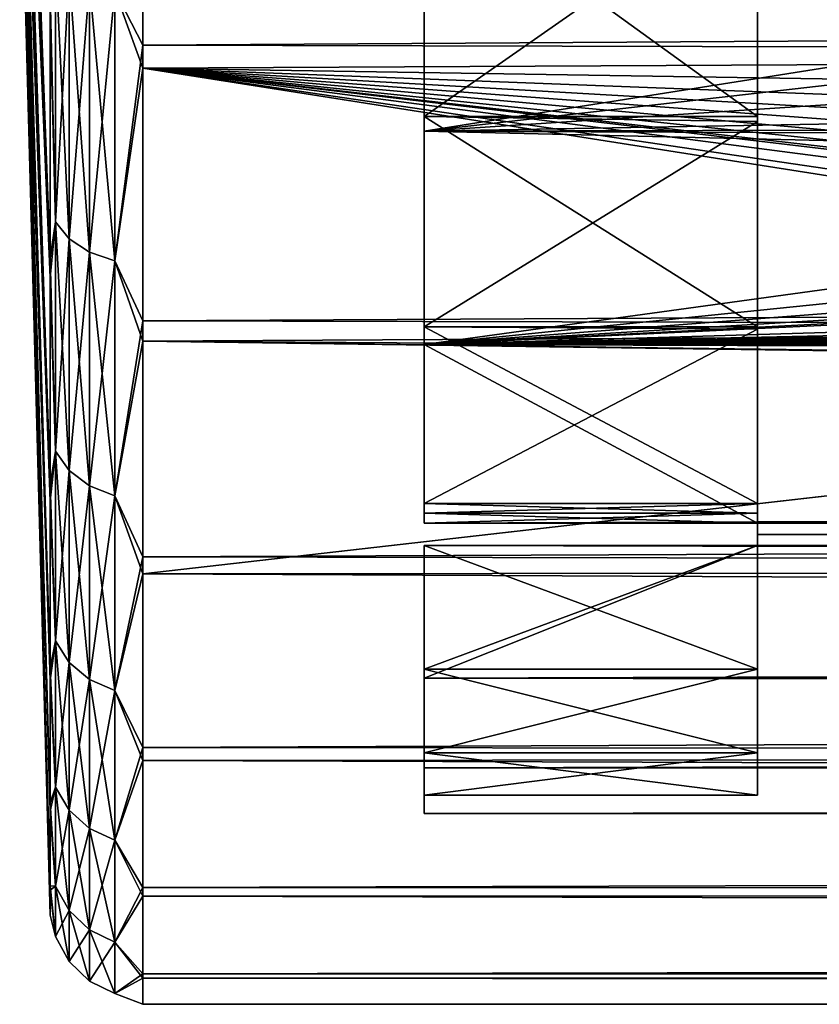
# Model space of a CAD drawing. Header units: metres. Extents: x -95 to 103, y -12 to 12.
# Tile 1 of 256: x -94.68 to -90.37, y -12.5 to -7.19. Entities that reach past the tile are written whole.
import ezdxf

# ---------------------------------------------------------------- set-up
doc = ezdxf.new("R2010")
doc.units = ezdxf.units.M
doc.layers.add('solid_P74500', color=7, linetype='CONTINUOUS')
doc.layers.add('solid_P74500_01', color=7, linetype='CONTINUOUS')

msp = doc.modelspace()

# ---------------------------------------------------------------- linework, layer by layer
at = {"layer": 'solid_P74500'}
for points in [[(-94.68325, -4.087955, -4.405768), (-94.518021, -7.160313, -9.652464), (-94.518021, -8.576917, -8.418827)], [(-94.68325, -4.698942, -3.747281), (-94.68325, -4.087955, -4.405768), (-94.518021, -8.576917, -8.418827)], [(-94.68325, -4.087955, 4.405768), (-94.518021, -8.47185, 8.524548), (-94.518021, -7.040056, 9.740521)], [(-94.68325, -4.087955, 4.405768), (-94.68325, -4.698942, 3.747281), (-94.518021, -8.47185, 8.524548)], [(-94.68325, -4.698942, -3.747281), (-94.518021, -8.576917, -8.418827), (-94.518021, -9.78399, -6.97952)], [(-94.68325, -5.204962, -3.005086), (-94.68325, -4.698942, -3.747281), (-94.518021, -9.78399, -6.97952)], [(-94.68325, -4.698942, 3.747281), (-94.518021, -9.696679, 7.100321), (-94.518021, -8.47185, 8.524548)], [(-94.68325, -4.698942, 3.747281), (-94.68325, -5.204962, 3.005086), (-94.518021, -9.696679, 7.100321)], [(-94.68325, -5.204962, -3.005086), (-94.518021, -9.78399, -6.97952), (-94.518021, -10.752042, -5.369706)], [(-94.68325, -5.594712, -2.195763), (-94.68325, -5.204962, -3.005086), (-94.518021, -10.752042, -5.369706)], [(-94.68325, -5.204962, 3.005086), (-94.518021, -10.684622, 5.502636), (-94.518021, -9.696679, 7.100321)], [(-94.68325, -5.204962, 3.005086), (-94.68325, -5.594712, 2.195763), (-94.518021, -10.684622, 5.502636)], [(-94.68325, -5.594712, -2.195763), (-94.518021, -10.752042, -5.369706), (-94.518021, -11.457426, -3.628711)], [(-94.68325, -5.859485, -1.337389), (-94.68325, -5.594712, -2.195763), (-94.518021, -11.457426, -3.628711)], [(-94.68325, -5.594712, 2.195763), (-94.518021, -11.411543, 3.770523), (-94.518021, -10.684622, 5.502636)], [(-94.68325, -5.594712, 2.195763), (-94.68325, -5.859485, 1.337389), (-94.518021, -11.411543, 3.770523)], [(-94.169373, -7.028346, 10.308691), (-94.018356, -7.322209, 10.130905), (-94.018356, -5.654152, 11.148119)], [(92.5, -6.166949, 10.871941), (-94.018356, -5.654152, 11.148119), (-94.018356, -7.322209, 10.130905)], [(-94.169373, -7.028346, -10.308691), (-94.018356, -5.791973, -11.077141), (-94.018356, -7.447287, -10.039319)], [(-85.89814, -7.404456, -10.07095), (-94.018356, -7.447287, -10.039319), (-94.018356, -5.791973, -11.077141)], [(-85.896179, -7.219656, -10.204243), (-85.89814, -7.404456, -10.07095), (-94.018356, -5.791973, -11.077141)], [(-85.873528, -7.026005, -10.338532), (-85.896179, -7.219656, -10.204243), (-94.018356, -5.791973, -11.077141)], [(-94.68325, -5.859485, -1.337389), (-94.518021, -11.457426, -3.628711), (-94.518021, -11.882908, -1.799068)], [(-94.68325, -5.993367, -0.449141), (-94.68325, -5.859485, -1.337389), (-94.518021, -11.882908, -1.799068)], [(-94.68325, -5.859485, 1.337389), (-94.518021, -11.859683, 1.946298), (-94.518021, -11.411543, 3.770523)], [(-94.68325, -5.859485, 1.337389), (-94.68325, -5.993367, 0.449141), (-94.518021, -11.859683, 1.946298)], [(-94.68325, -5.993367, -0.449141), (-94.518021, -11.882908, -1.799068), (-94.518021, -12.018094, 0.074525)], [(-94.68325, -5.993367, 0.449141), (-94.518021, -12.018094, 0.074525), (-94.518021, -11.859683, 1.946298)], [(-94.68325, -5.993367, 0.449141), (-94.68325, -5.993367, -0.449141), (-94.518021, -12.018094, 0.074525)], [(92.5, -7.774915, 9.787399), (92.5, -6.166949, 10.871941), (-94.018356, -7.322209, 10.130905)], [(-92.5, -6.405276, -9.430242), (-90.699997, -6.405276, -9.430242), (-90.699997, -7.706927, -8.39957)], [(-92.5, -6.405276, -9.430242), (-90.699997, -7.706927, -8.39957), (-92.5, -7.706927, -8.39957)], [(-92.5, -6.405276, 9.430242), (-92.5, -7.706927, 8.39957), (-90.699997, -6.450755, 9.399019)], [(-92.5, -6.405276, 9.430242), (-92.5, -6.466096, 9.50981), (-92.5, -7.706927, 8.39957)], [(-92.5, -6.405276, -9.430242), (-92.5, -7.706927, -8.39957), (-92.5, -6.466096, -9.50981)], [(-90.699997, -6.450755, 9.399019), (-90.699997, -7.706927, -8.39957), (-90.699997, -6.405276, -9.430242)], [(-92.5, -7.706927, 8.39957), (-90.699997, -7.733717, 8.375168), (-90.699997, -6.450755, 9.399019)], [(-92.5, -7.706927, 8.39957), (-92.5, -6.466096, 9.50981), (-92.5, -7.786848, 8.461917)], [(-85.522873, -6.682053, -9.359496), (-92.5, -6.466096, -9.50981), (-92.5, -7.786848, -8.461917)], [(-92.5, -7.706927, -8.39957), (-92.5, -7.786848, -8.461917), (-92.5, -6.466096, -9.50981)], [(-90.699997, -6.450755, 9.399019), (-90.699997, -7.733717, 8.375168), (-90.699997, -7.706927, -8.39957)], [(-85.592613, -6.99762, -9.125969), (-85.522873, -6.682053, -9.359496), (-92.5, -7.786848, -8.461917)], [(-94.518021, -7.160313, -9.652464), (-94.489304, -6.854452, -10.053635), (-94.489304, -8.27631, -8.919741)], [(-94.518021, -7.040056, 9.740521), (-94.489304, -8.27631, 8.919741), (-94.489304, -6.854452, 10.053635)], [(-94.489304, -6.854452, -10.053635), (-94.416489, -6.93023, -10.164781), (-94.416489, -8.367807, -9.018352)], [(-94.489304, -8.27631, -8.919741), (-94.489304, -6.854452, -10.053635), (-94.416489, -8.367807, -9.018352)], [(-94.489304, -6.854452, 10.053635), (-94.489304, -8.27631, 8.919741), (-94.416489, -6.93023, 10.164781)], [(-94.489304, -8.27631, 8.919741), (-94.416489, -8.367807, 9.018352), (-94.416489, -6.93023, 10.164781)], [(-94.416489, -6.93023, -10.164781), (-94.306412, -6.990062, -10.252538), (-94.306412, -8.44005, -9.09621)], [(-94.416489, -8.367807, -9.018352), (-94.416489, -6.93023, -10.164781), (-94.306412, -8.44005, -9.09621)], [(-94.416489, -6.93023, 10.164781), (-94.416489, -8.367807, 9.018352), (-94.306412, -6.990062, 10.252538)], [(-94.416489, -8.367807, 9.018352), (-94.306412, -8.44005, 9.09621), (-94.306412, -6.990062, 10.252538)], [(-94.306412, -6.990062, -10.252538), (-94.169373, -7.028346, -10.308691), (-94.169373, -8.486276, -9.14603)], [(-94.306412, -8.44005, -9.09621), (-94.306412, -6.990062, -10.252538), (-94.169373, -8.486276, -9.14603)], [(-94.306412, -6.990062, 10.252538), (-94.306412, -8.44005, 9.09621), (-94.169373, -7.028346, 10.308691)], [(-85.586449, -7.333337, -8.858452), (-85.592613, -6.99762, -9.125969), (-92.5, -7.786848, -8.461917)], [(-94.518021, -7.040056, 9.740521), (-94.518021, -8.47185, 8.524548), (-94.489304, -8.27631, 8.919741)], [(-94.306412, -8.44005, 9.09621), (-94.169373, -8.486276, 9.14603), (-94.169373, -7.028346, 10.308691)], [(-94.169373, -8.486276, -9.14603), (-94.169373, -7.028346, -10.308691), (-94.018356, -7.447287, -10.039319)], [(-94.169373, -7.028346, 10.308691), (-94.169373, -8.486276, 9.14603), (-94.018356, -7.322209, 10.130905)], [(-94.518021, -8.576917, -8.418827), (-94.518021, -7.160313, -9.652464), (-94.489304, -8.27631, -8.919741)], [(-94.169373, -8.486276, 9.14603), (-94.018356, -8.811388, 8.866197), (-94.018356, -7.322209, 10.130905)], [(92.5, -7.774915, 9.787399), (-94.018356, -7.322209, 10.130905), (-94.018356, -8.811388, 8.866197)], [(-85.498734, -7.66248, -8.575336), (-85.586449, -7.333337, -8.858452), (-92.5, -7.786848, -8.461917)], [(-85.89814, -7.404456, -10.07095), (-85.880524, -7.574166, -9.943943), (-94.018356, -7.447287, -10.039319)], [(-94.169373, -8.486276, -9.14603), (-94.018356, -7.447287, -10.039319), (-94.018356, -8.920666, -8.756239)], [(-84.960915, -8.870137, -8.807421), (-94.018356, -8.920666, -8.756239), (-94.018356, -7.447287, -10.039319)], [(-85.174393, -8.747142, -8.929586), (-84.960915, -8.870137, -8.807421), (-94.018356, -7.447287, -10.039319)], [(-85.37561, -8.57342, -9.096509), (-85.174393, -8.747142, -8.929586), (-94.018356, -7.447287, -10.039319)], [(-85.481392, -8.457617, -9.204277), (-85.37561, -8.57342, -9.096509), (-94.018356, -7.447287, -10.039319)], [(-85.505951, -8.428061, -9.231348), (-85.481392, -8.457617, -9.204277), (-94.018356, -7.447287, -10.039319)], [(-85.579597, -8.331425, -9.318657), (-85.505951, -8.428061, -9.231348), (-94.018356, -7.447287, -10.039319)], [(-85.663025, -8.201603, -9.433118), (-85.579597, -8.331425, -9.318657), (-94.018356, -7.447287, -10.039319)], [(-85.735603, -8.065351, -9.549876), (-85.663025, -8.201603, -9.433118), (-94.018356, -7.447287, -10.039319)], [(-85.795906, -7.919369, -9.671277), (-85.735603, -8.065351, -9.549876), (-94.018356, -7.447287, -10.039319)], [(-85.842903, -7.76013, -9.799509), (-85.795906, -7.919369, -9.671277), (-94.018356, -7.447287, -10.039319)], [(-85.880524, -7.574166, -9.943943), (-85.842903, -7.76013, -9.799509), (-94.018356, -7.447287, -10.039319)], [(-85.338631, -7.95457, -8.305107), (-85.498734, -7.66248, -8.575336), (-92.5, -7.786848, -8.461917)], [(-92.5, -7.706927, -8.39957), (-90.699997, -7.706927, -8.39957), (-90.699997, -8.842951, -7.194304)], [(-92.5, -7.706927, -8.39957), (-90.699997, -8.842951, -7.194304), (-92.5, -8.842951, -7.194304)], [(-92.5, -7.706927, 8.39957), (-92.5, -8.842951, 7.194304), (-90.699997, -7.733717, 8.375168)], [(-92.5, -7.706927, 8.39957), (-92.5, -7.786848, 8.461917), (-92.5, -8.842951, 7.194304)], [(-92.5, -7.706927, -8.39957), (-92.5, -8.842951, -7.194304), (-92.5, -7.786848, -8.461917)], [(-92.5, -8.842951, 7.194304), (-90.699997, -8.856144, 7.178256), (-90.699997, -7.733717, 8.375168)], [(-90.699997, -7.733717, 8.375168), (-90.699997, -8.842951, -7.194304), (-90.699997, -7.706927, -8.39957)], [(-90.699997, -7.733717, 8.375168), (-90.699997, -8.856144, 7.178256), (-90.699997, -8.842951, -7.194304)], [(92.5, -9.19602, 8.466393), (92.5, -7.774915, 9.787399), (-94.018356, -8.811388, 8.866197)], [(-92.5, -8.842951, 7.194304), (-92.5, -7.786848, 8.461917), (-92.5, -8.938029, 7.235831)], [(-85.338631, -7.95457, -8.305107), (-92.5, -7.786848, -8.461917), (-92.5, -8.938029, -7.235831)], [(-92.5, -8.842951, -7.194304), (-92.5, -8.938029, -7.235831), (-92.5, -7.786848, -8.461917)], [(-85.130775, -8.185938, -8.077154), (-85.338631, -7.95457, -8.305107), (-92.5, -8.938029, -7.235831)], [(-84.900124, -8.352461, -7.904833), (-85.130775, -8.185938, -8.077154), (-92.5, -8.938029, -7.235831)], [(-94.518021, -8.576917, -8.418827), (-94.489304, -8.27631, -8.919741), (-94.489304, -9.513288, -7.586595)], [(-94.518021, -8.47185, 8.524548), (-94.489304, -9.513288, 7.586595), (-94.489304, -8.27631, 8.919741)], [(-94.489304, -8.27631, -8.919741), (-94.416489, -8.367807, -9.018352), (-94.416489, -9.618462, -7.670467)], [(-94.489304, -9.513288, -7.586595), (-94.489304, -8.27631, -8.919741), (-94.416489, -9.618462, -7.670467)], [(-94.489304, -8.27631, 8.919741), (-94.489304, -9.513288, 7.586595), (-94.416489, -8.367807, 9.018352)], [(-94.489304, -9.513288, 7.586595), (-94.416489, -9.618462, 7.670467), (-94.416489, -8.367807, 9.018352)], [(-94.416489, -8.367807, -9.018352), (-94.306412, -8.44005, -9.09621), (-94.306412, -9.701502, -7.736689)], [(-94.416489, -9.618462, -7.670467), (-94.416489, -8.367807, -9.018352), (-94.306412, -9.701502, -7.736689)], [(-94.416489, -8.367807, 9.018352), (-94.416489, -9.618462, 7.670467), (-94.306412, -8.44005, 9.09621)], [(-84.664742, -8.460627, -7.788954), (-84.900124, -8.352461, -7.904833), (-92.5, -8.938029, -7.235831)], [(-94.416489, -9.618462, 7.670467), (-94.306412, -9.701502, 7.736689), (-94.306412, -8.44005, 9.09621)], [(-94.306412, -8.44005, -9.09621), (-94.169373, -8.486276, -9.14603), (-94.169373, -9.754637, -7.779063)], [(-94.306412, -9.701502, -7.736689), (-94.306412, -8.44005, -9.09621), (-94.169373, -9.754637, -7.779063)], [(-94.306412, -8.44005, 9.09621), (-94.306412, -9.701502, 7.736689), (-94.169373, -8.486276, 9.14603)], [(-94.518021, -8.47185, 8.524548), (-94.518021, -9.696679, 7.100321), (-94.489304, -9.513288, 7.586595)], [(-94.306412, -9.701502, 7.736689), (-94.169373, -9.754637, 7.779063), (-94.169373, -8.486276, 9.14603)], [(-94.169373, -9.754637, -7.779063), (-94.169373, -8.486276, -9.14603), (-94.018356, -8.920666, -8.756239)], [(-94.169373, -8.486276, 9.14603), (-94.169373, -9.754637, 7.779063), (-94.018356, -8.811388, 8.866197)], [(-84.430794, -8.520817, -7.723062), (-84.664742, -8.460627, -7.788954), (-92.5, -8.938029, -7.235831)], [(-84.199997, -8.54, -7.701844), (-84.430794, -8.520817, -7.723062), (-92.5, -8.938029, -7.235831)], [(-74.199997, -8.54, -7.701844), (-79.199997, -8.54, -7.701844), (-92.5, -8.938029, -7.235831)], [(-84.199997, -8.54, -7.701844), (-92.5, -8.938029, -7.235831), (-79.199997, -8.54, -7.701844)], [(-69.199997, -8.54, -7.701844), (-74.199997, -8.54, -7.701844), (-92.5, -8.938029, -7.235831)], [(-64.199997, -8.54, -7.701844), (-69.199997, -8.54, -7.701844), (-92.5, -8.938029, -7.235831)], [(-59.200001, -8.54, -7.701844), (-64.199997, -8.54, -7.701844), (-92.5, -8.938029, -7.235831)], [(-54.200001, -8.54, -7.701844), (-59.200001, -8.54, -7.701844), (-92.5, -8.938029, -7.235831)], [(-49.200001, -8.54, -7.701844), (-54.200001, -8.54, -7.701844), (-92.5, -8.938029, -7.235831)], [(-44.200001, -8.54, -7.701844), (-49.200001, -8.54, -7.701844), (-92.5, -8.938029, -7.235831)], [(-39.200001, -8.54, -7.701844), (-44.200001, -8.54, -7.701844), (-92.5, -8.938029, -7.235831)], [(-34.200001, -8.54, -7.701844), (-39.200001, -8.54, -7.701844), (-92.5, -8.938029, -7.235831)], [(-29.200001, -8.54, -7.701844), (-34.200001, -8.54, -7.701844), (-92.5, -8.938029, -7.235831)], [(-24.200001, -8.54, -7.701844), (-29.200001, -8.54, -7.701844), (-92.5, -8.938029, -7.235831)], [(-19.200001, -8.54, -7.701844), (-24.200001, -8.54, -7.701844), (-92.5, -8.938029, -7.235831)], [(-94.518021, -9.78399, -6.97952), (-94.518021, -8.576917, -8.418827), (-94.489304, -9.513288, -7.586595)], [(-94.169373, -9.754637, 7.779063), (-94.018356, -10.085306, 7.38489), (-94.018356, -8.811388, 8.866197)], [(92.5, -9.19602, 8.466393), (-94.018356, -8.811388, 8.866197), (-94.018356, -10.085306, 7.38489)], [(-84.960915, -8.870137, -8.807421), (-84.690506, -8.980884, -8.694466), (-94.018356, -8.920666, -8.756239)], [(-92.5, -8.842951, -7.194304), (-90.699997, -8.842951, -7.194304), (-90.699997, -9.796837, -5.829408)], [(-92.5, -8.842951, -7.194304), (-90.699997, -9.796837, -5.829408), (-92.5, -9.796837, -5.829408)], [(-92.5, -8.842951, 7.194304), (-92.5, -9.796837, 5.829408), (-90.699997, -8.856144, 7.178256)], [(-92.5, -8.842951, 7.194304), (-92.5, -8.938029, 7.235831), (-92.5, -9.796837, 5.829408)], [(-92.5, -8.842951, -7.194304), (-92.5, -9.796837, -5.829408), (-92.5, -8.938029, -7.235831)], [(-92.5, -9.796837, 5.829408), (-90.699997, -9.796837, 5.829408), (-90.699997, -8.856144, 7.178256)], [(-90.699997, -9.796837, 5.829408), (-90.699997, -9.796837, -5.829408), (-90.699997, -8.842951, -7.194304)], [(-90.699997, -8.856144, 7.178256), (-90.699997, -9.796837, 5.829408), (-90.699997, -8.842951, -7.194304)], [(-94.169373, -9.754637, -7.779063), (-94.018356, -8.920666, -8.756239), (-94.018356, -10.176115, -7.259248)], [(-84.199997, -9.057376, -8.614751), (-94.018356, -10.176115, -7.259248), (-94.018356, -8.920666, -8.756239)], [(-84.433777, -9.044366, -8.628409), (-84.199997, -9.057376, -8.614751), (-94.018356, -8.920666, -8.756239)], [(-84.690506, -8.980884, -8.694466), (-84.433777, -9.044366, -8.628409), (-94.018356, -8.920666, -8.756239)], [(-92.5, -8.938029, 7.235831), (92.5, -9.616708, 6.306391), (-90.699997, -9.902672, 5.846973)], [(-92.5, -9.902672, 5.846973), (-92.5, -8.938029, 7.235831), (-90.699997, -9.902672, 5.846973)], [(-92.5, -9.848132, 5.847964), (-92.5, -8.938029, 7.235831), (-92.5, -9.902672, 5.846973)], [(-92.5, -9.848132, 5.847964), (-92.5, -9.796837, 5.829408), (-92.5, -8.938029, 7.235831)], [(-92.5, -9.848132, -5.847964), (-92.5, -9.902672, -5.846973), (-92.5, -8.938029, -7.235831)], [(-92.5, -9.796837, -5.829408), (-92.5, -9.848132, -5.847964), (-92.5, -8.938029, -7.235831)], [(-84.199997, -9.057376, -8.614751), (92.5, -9.986317, -7.516822), (-94.018356, -10.176115, -7.259248)], [(92.5, -9.175047, -6.932167), (-90.699997, -9.902672, -5.846973), (-90.699997, -9.963224, -5.743184)], [(92.5, -9.175047, -6.932167), (-90.699997, -9.963224, -5.743184), (-90.699997, -10.02269, -5.638767)], [(92.5, -10.126506, -5.449756), (92.5, -9.175047, -6.932167), (-90.699997, -10.02269, -5.638767)], [(92.5, -10.38695, 6.954059), (92.5, -9.19602, 8.466393), (-94.018356, -10.085306, 7.38489)], [(-94.518021, -9.78399, -6.97952), (-94.489304, -9.513288, -7.586595), (-94.489304, -10.537756, -6.083976)], [(-94.518021, -9.696679, 7.100321), (-94.489304, -10.537756, 6.083976), (-94.489304, -9.513288, 7.586595)], [(-94.489304, -9.513288, -7.586595), (-94.416489, -9.618462, -7.670467), (-94.416489, -10.654255, -6.151237)], [(-94.489304, -10.537756, -6.083976), (-94.489304, -9.513288, -7.586595), (-94.416489, -10.654255, -6.151237)], [(-94.489304, -9.513288, 7.586595), (-94.489304, -10.537756, 6.083976), (-94.416489, -9.618462, 7.670467)], [(-94.489304, -10.537756, 6.083976), (-94.416489, -10.654255, 6.151237), (-94.416489, -9.618462, 7.670467)], [(-94.416489, -9.618462, -7.670467), (-94.306412, -9.701502, -7.736689), (-94.306412, -10.746238, -6.204343)], [(-94.416489, -10.654255, -6.151237), (-94.416489, -9.618462, -7.670467), (-94.306412, -10.746238, -6.204343)], [(-94.416489, -9.618462, 7.670467), (-94.416489, -10.654255, 6.151237), (-94.306412, -9.701502, 7.736689)], [(92.5, -9.616708, 6.306391), (92.5, -10.463505, 4.76959), (-90.699997, -9.902672, 5.846973)], [(-94.518021, -9.696679, 7.100321), (-94.518021, -10.684622, 5.502636), (-94.489304, -10.537756, 6.083976)], [(-94.416489, -10.654255, 6.151237), (-94.306412, -10.746238, 6.204343), (-94.306412, -9.701502, 7.736689)], [(-94.306412, -9.701502, -7.736689), (-94.169373, -9.754637, -7.779063), (-94.169373, -10.805095, -6.238324)], [(-94.306412, -10.746238, -6.204343), (-94.306412, -9.701502, -7.736689), (-94.169373, -10.805095, -6.238324)], [(-94.306412, -9.701502, 7.736689), (-94.306412, -10.746238, 6.204343), (-94.169373, -9.754637, 7.779063)], [(-94.306412, -10.746238, 6.204343), (-94.169373, -10.805095, 6.238324), (-94.169373, -9.754637, 7.779063)], [(-94.169373, -10.805095, -6.238324), (-94.169373, -9.754637, -7.779063), (-94.018356, -10.176115, -7.259248)], [(-94.169373, -9.754637, 7.779063), (-94.169373, -10.805095, 6.238324), (-94.018356, -10.085306, 7.38489)], [(-94.518021, -10.752042, -5.369706), (-94.518021, -9.78399, -6.97952), (-94.489304, -10.537756, -6.083976)], [(-92.5, -9.796837, -5.829408), (-90.699997, -9.796837, -5.829408), (-90.699997, -9.848132, -5.847964)], [(-92.5, -9.796837, -5.829408), (-90.699997, -9.848132, -5.847964), (-92.5, -9.848132, -5.847964)], [(-92.5, -9.848132, 5.847964), (-90.699997, -9.848132, 5.847964), (-90.699997, -9.796837, 5.829408)], [(-92.5, -9.848132, 5.847964), (-90.699997, -9.796837, 5.829408), (-92.5, -9.796837, 5.829408)], [(-90.699997, -9.848132, 5.847964), (-90.699997, -9.848132, -5.847964), (-90.699997, -9.796837, -5.829408)], [(-90.699997, -9.796837, 5.829408), (-90.699997, -9.848132, 5.847964), (-90.699997, -9.796837, -5.829408)], [(-92.5, -9.848132, -5.847964), (-90.699997, -9.848132, -5.847964), (-90.699997, -9.902672, -5.846973)], [(-92.5, -9.848132, -5.847964), (-90.699997, -9.902672, -5.846973), (-92.5, -9.902672, -5.846973)], [(-92.5, -9.902672, 5.846973), (-90.699997, -9.902672, 5.846973), (-90.699997, -9.848132, 5.847964)], [(-92.5, -9.848132, 5.847964), (-92.5, -9.902672, 5.846973), (-90.699997, -9.848132, 5.847964)], [(-90.699997, -9.902672, 5.846973), (-90.699997, -9.902672, -5.846973), (-90.699997, -9.848132, -5.847964)], [(-90.699997, -9.848132, 5.847964), (-90.699997, -9.902672, 5.846973), (-90.699997, -9.848132, -5.847964)], [(-90.699997, -9.963224, 5.743184), (-90.699997, -9.963224, -5.743184), (-90.699997, -9.902672, -5.846973)], [(-90.699997, -9.902672, 5.846973), (-90.699997, -9.963224, 5.743184), (-90.699997, -9.902672, -5.846973)], [(92.5, -10.463505, 4.76959), (-90.699997, -9.963224, 5.743184), (-90.699997, -9.902672, 5.846973)], [(92.5, -9.986317, -7.516822), (92.5, -11.024819, -5.890442), (-94.018356, -10.176115, -7.259248)], [(-90.699997, -10.02269, -5.431914), (-90.699997, -10.02269, -5.638767), (-90.699997, -9.963224, -5.743184)], [(-90.699997, -10.02269, 5.431914), (-90.699997, -10.02269, -5.431914), (-90.699997, -9.963224, -5.743184)], [(-90.699997, -10.02269, 5.638767), (-90.699997, -10.02269, 5.431914), (-90.699997, -9.963224, -5.743184)], [(-90.699997, -9.963224, 5.743184), (-90.699997, -10.02269, 5.638767), (-90.699997, -9.963224, -5.743184)], [(92.5, -10.463505, 4.76959), (-90.699997, -10.02269, 5.638767), (-90.699997, -9.963224, 5.743184)], [(-92.5, -10.02269, -5.431914), (-90.699997, -10.02269, -5.638767), (-90.699997, -10.02269, -5.431914)], [(-92.5, -10.739443, -4.112181), (92.5, -10.126506, -5.449756), (-90.699997, -10.02269, -5.638767)], [(-92.5, -10.02269, -5.638767), (-92.5, -10.739443, -4.112181), (-90.699997, -10.02269, -5.638767)], [(-92.5, -10.02269, -5.431914), (-92.5, -10.02269, -5.638767), (-90.699997, -10.02269, -5.638767)], [(-92.5, -10.02269, -5.431914), (-90.699997, -10.02269, -5.431914), (-90.699997, -10.691316, -3.956261)], [(-92.5, -10.691316, -3.956261), (-92.5, -10.02269, -5.431914), (-90.699997, -10.691316, -3.956261)], [(-92.5, -10.691316, 3.956261), (-90.699997, -10.691316, 3.956261), (-90.699997, -10.02269, 5.431914)], [(-92.5, -10.02269, 5.638767), (-90.699997, -10.02269, 5.431914), (-90.699997, -10.02269, 5.638767)], [(-92.5, -10.02269, 5.431914), (-90.699997, -10.02269, 5.431914), (-92.5, -10.02269, 5.638767)], [(-92.5, -10.691316, 3.956261), (-90.699997, -10.02269, 5.431914), (-92.5, -10.02269, 5.431914)], [(-92.5, -10.02269, 5.431914), (-92.5, -10.02269, 5.638767), (-92.5, -10.739443, 4.112181)], [(-92.5, -10.691316, 3.956261), (-92.5, -10.02269, 5.431914), (-92.5, -10.739443, 4.112181)], [(-92.5, -10.02269, -5.431914), (-92.5, -10.739443, -4.112181), (-92.5, -10.02269, -5.638767)], [(-92.5, -10.691316, -3.956261), (-92.5, -10.739443, -4.112181), (-92.5, -10.02269, -5.431914)], [(-90.699997, -10.691316, 3.956261), (-90.699997, -10.691316, -3.956261), (-90.699997, -10.02269, -5.431914)], [(-90.699997, -10.02269, 5.431914), (-90.699997, -10.691316, 3.956261), (-90.699997, -10.02269, -5.431914)], [(-94.169373, -10.805095, 6.238324), (-94.018356, -11.112844, 5.723173), (-94.018356, -10.085306, 7.38489)], [(92.5, -10.38695, 6.954059), (-94.018356, -10.085306, 7.38489), (-94.018356, -11.112844, 5.723173)], [(-94.169373, -10.805095, -6.238324), (-94.018356, -10.176115, -7.259248), (-94.018356, -11.182966, -5.584915)], [(92.5, -11.024819, -5.890442), (-94.018356, -11.182966, -5.584915), (-94.018356, -10.176115, -7.259248)], [(92.5, -11.330207, 5.278152), (92.5, -10.38695, 6.954059), (-94.018356, -11.112844, 5.723173)], [(-94.518021, -10.752042, -5.369706), (-94.489304, -10.537756, -6.083976), (-94.489304, -11.326828, -4.445452)], [(-94.518021, -10.684622, 5.502636), (-94.489304, -11.326828, 4.445452), (-94.489304, -10.537756, 6.083976)], [(-94.489304, -10.537756, -6.083976), (-94.416489, -10.654255, -6.151237), (-94.416489, -11.45205, -4.494598)], [(-94.489304, -11.326828, -4.445452), (-94.489304, -10.537756, -6.083976), (-94.416489, -11.45205, -4.494598)], [(-94.489304, -10.537756, 6.083976), (-94.489304, -11.326828, 4.445452), (-94.416489, -10.654255, 6.151237)], [(-94.489304, -11.326828, 4.445452), (-94.416489, -11.45205, 4.494598), (-94.416489, -10.654255, 6.151237)], [(-94.416489, -10.654255, -6.151237), (-94.306412, -10.746238, -6.204343), (-94.306412, -11.55092, -4.533402)], [(-94.416489, -11.45205, -4.494598), (-94.416489, -10.654255, -6.151237), (-94.306412, -11.55092, -4.533402)], [(-94.416489, -10.654255, 6.151237), (-94.416489, -11.45205, 4.494598), (-94.306412, -10.746238, 6.204343)], [(-94.518021, -10.684622, 5.502636), (-94.518021, -11.411543, 3.770523), (-94.489304, -11.326828, 4.445452)], [(-92.5, -10.691316, -3.956261), (-90.699997, -10.691316, -3.956261), (-90.699997, -11.142194, -2.408758)], [(-92.5, -11.142194, -2.408758), (-92.5, -10.691316, -3.956261), (-90.699997, -11.142194, -2.408758)], [(-92.5, -11.142194, 2.408758), (-90.699997, -11.142194, 2.408758), (-90.699997, -10.691316, 3.956261)], [(-92.5, -10.691316, 3.956261), (-92.5, -11.142194, 2.408758), (-90.699997, -10.691316, 3.956261)], [(-92.5, -10.691316, 3.956261), (-92.5, -10.739443, 4.112181), (-92.5, -11.223137, 2.506063)], [(-92.5, -10.691316, 3.956261), (-92.5, -11.223137, 2.506063), (-92.5, -11.142194, 2.408758)], [(-92.5, -10.691316, -3.956261), (-92.5, -11.223137, -2.506063), (-92.5, -10.739443, -4.112181)], [(-92.5, -11.142194, -2.408758), (-92.5, -11.223137, -2.506063), (-92.5, -10.691316, -3.956261)], [(-90.699997, -11.142194, 2.408758), (-90.699997, -11.142194, -2.408758), (-90.699997, -10.691316, -3.956261)], [(-90.699997, -10.691316, 3.956261), (-90.699997, -11.142194, 2.408758), (-90.699997, -10.691316, -3.956261)], [(-94.518021, -11.457426, -3.628711), (-94.518021, -10.752042, -5.369706), (-94.489304, -11.326828, -4.445452)], [(-94.416489, -11.45205, 4.494598), (-94.306412, -11.55092, 4.533402), (-94.306412, -10.746238, 6.204343)], [(-94.306412, -10.746238, -6.204343), (-94.169373, -10.805095, -6.238324), (-94.169373, -11.614184, -4.558231)], [(-94.306412, -11.55092, -4.533402), (-94.306412, -10.746238, -6.204343), (-94.169373, -11.614184, -4.558231)], [(-94.306412, -10.746238, 6.204343), (-94.306412, -11.55092, 4.533402), (-94.169373, -10.805095, 6.238324)], [(-94.306412, -11.55092, 4.533402), (-94.169373, -11.614184, 4.558231), (-94.169373, -10.805095, 6.238324)], [(-94.169373, -11.614184, -4.558231), (-94.169373, -10.805095, -6.238324), (-94.018356, -11.182966, -5.584915)], [(-94.169373, -10.805095, 6.238324), (-94.169373, -11.614184, 4.558231), (-94.018356, -11.112844, 5.723173)], [(92.5, -11.024819, -5.890442), (92.5, -11.801874, -4.118486), (-94.018356, -11.182966, -5.584915)], [(-94.169373, -11.614184, 4.558231), (-94.018356, -11.868898, 3.921639), (-94.018356, -11.112844, 5.723173)], [(92.5, -11.330207, 5.278152), (-94.018356, -11.112844, 5.723173), (-94.018356, -11.868898, 3.921639)], [(-92.5, -11.142194, -2.408758), (-90.699997, -11.142194, -2.408758), (-90.699997, -11.371105, -0.809496)], [(-92.5, -11.371105, -0.809496), (-92.5, -11.142194, -2.408758), (-90.699997, -11.371105, -0.809496)], [(-92.5, -11.371105, 0.809496), (-90.699997, -11.371105, 0.809496), (-90.699997, -11.142194, 2.408758)], [(-92.5, -11.142194, 2.408758), (-92.5, -11.371105, 0.809496), (-90.699997, -11.142194, 2.408758)], [(-92.5, -11.142194, 2.408758), (-92.5, -11.223137, 2.506063), (-92.5, -11.468952, 0.842644)], [(-92.5, -11.142194, 2.408758), (-92.5, -11.468952, 0.842644), (-92.5, -11.371105, 0.809496)], [(-92.5, -11.142194, -2.408758), (-92.5, -11.468952, -0.842644), (-92.5, -11.223137, -2.506063)], [(-92.5, -11.371105, -0.809496), (-92.5, -11.468952, -0.842644), (-92.5, -11.142194, -2.408758)], [(-90.699997, -11.371105, 0.809496), (-90.699997, -11.371105, -0.809496), (-90.699997, -11.142194, -2.408758)], [(-90.699997, -11.142194, 2.408758), (-90.699997, -11.371105, 0.809496), (-90.699997, -11.142194, -2.408758)], [(-94.169373, -11.614184, -4.558231), (-94.018356, -11.182966, -5.584915), (-94.018356, -11.91662, -3.774144)], [(92.5, -11.801874, -4.118486), (-94.018356, -11.91662, -3.774144), (-94.018356, -11.182966, -5.584915)], [(-94.518021, -11.457426, -3.628711), (-94.489304, -11.326828, -4.445452), (-94.489304, -11.862877, -2.707624)], [(-94.518021, -11.411543, 3.770523), (-94.489304, -11.862877, 2.707624), (-94.489304, -11.326828, 4.445452)], [(-94.489304, -11.326828, -4.445452), (-94.416489, -11.45205, -4.494598), (-94.416489, -11.994025, -2.737558)], [(-94.489304, -11.862877, -2.707624), (-94.489304, -11.326828, -4.445452), (-94.416489, -11.994025, -2.737558)], [(-94.489304, -11.326828, 4.445452), (-94.489304, -11.862877, 2.707624), (-94.416489, -11.45205, 4.494598)], [(92.5, -12.007333, 3.47415), (92.5, -11.330207, 5.278152), (-94.018356, -11.868898, 3.921639)], [(-92.5, -11.371105, -0.809496), (-90.699997, -11.371105, -0.809496), (-90.699997, -11.371105, 0.809496)], [(-92.5, -11.371105, 0.809496), (-92.5, -11.371105, -0.809496), (-90.699997, -11.371105, 0.809496)], [(-92.5, -11.371105, 0.809496), (-92.5, -11.468952, 0.842644), (-92.5, -11.468952, -0.842644)], [(-92.5, -11.371105, 0.809496), (-92.5, -11.468952, -0.842644), (-92.5, -11.371105, -0.809496)], [(-94.518021, -11.411543, 3.770523), (-94.518021, -11.859683, 1.946298), (-94.489304, -11.862877, 2.707624)], [(-94.518021, -11.882908, -1.799068), (-94.518021, -11.457426, -3.628711), (-94.489304, -11.862877, -2.707624)], [(-94.489304, -11.862877, 2.707624), (-94.416489, -11.994025, 2.737558), (-94.416489, -11.45205, 4.494598)], [(-94.416489, -11.45205, -4.494598), (-94.306412, -11.55092, -4.533402), (-94.306412, -12.097574, -2.761192)], [(-94.416489, -11.994025, -2.737558), (-94.416489, -11.45205, -4.494598), (-94.306412, -12.097574, -2.761192)], [(-94.416489, -11.45205, 4.494598), (-94.416489, -11.994025, 2.737558), (-94.306412, -11.55092, 4.533402)], [(-94.416489, -11.994025, 2.737558), (-94.306412, -12.097574, 2.761192), (-94.306412, -11.55092, 4.533402)], [(-94.306412, -11.55092, -4.533402), (-94.169373, -11.614184, -4.558231), (-94.169373, -12.163833, -2.776315)], [(-94.306412, -12.097574, -2.761192), (-94.306412, -11.55092, -4.533402), (-94.169373, -12.163833, -2.776315)], [(-94.306412, -11.55092, 4.533402), (-94.306412, -12.097574, 2.761192), (-94.169373, -11.614184, 4.558231)], [(-94.306412, -12.097574, 2.761192), (-94.169373, -12.163833, 2.776315), (-94.169373, -11.614184, 4.558231)], [(-94.169373, -12.163833, -2.776315), (-94.169373, -11.614184, -4.558231), (-94.018356, -11.91662, -3.774144)], [(-94.169373, -11.614184, 4.558231), (-94.169373, -12.163833, 2.776315), (-94.018356, -11.868898, 3.921639)], [(92.5, -11.801874, -4.118486), (92.5, -12.294634, -2.253675), (-94.018356, -11.91662, -3.774144)], [(-94.518021, -11.859683, 1.946298), (-94.489304, -12.133928, 0.909312), (-94.489304, -11.862877, 2.707624)], [(-94.518021, -11.859683, 1.946298), (-94.518021, -12.018094, 0.074525), (-94.489304, -12.133928, 0.909312)], [(-94.518021, -11.882908, -1.799068), (-94.489304, -11.862877, -2.707624), (-94.489304, -12.133928, -0.909312)], [(-94.518021, -12.018094, 0.074525), (-94.518021, -11.882908, -1.799068), (-94.489304, -12.133928, -0.909312)], [(-94.489304, -11.862877, -2.707624), (-94.416489, -11.994025, -2.737558), (-94.416489, -12.268074, -0.919365)], [(-94.489304, -12.133928, -0.909312), (-94.489304, -11.862877, -2.707624), (-94.416489, -12.268074, -0.919365)], [(-94.489304, -11.862877, 2.707624), (-94.489304, -12.133928, 0.909312), (-94.416489, -11.994025, 2.737558)], [(-94.169373, -12.163833, 2.776315), (-94.018356, -12.334999, 2.024302), (-94.018356, -11.868898, 3.921639)], [(92.5, -12.007333, 3.47415), (-94.018356, -11.868898, 3.921639), (-94.018356, -12.334999, 2.024302)], [(-94.169373, -12.163833, -2.776315), (-94.018356, -11.91662, -3.774144), (-94.018356, -12.359155, -1.871172)], [(92.5, -12.294634, -2.253675), (-94.018356, -12.359155, -1.871172), (-94.018356, -11.91662, -3.774144)], [(-94.489304, -12.133928, 0.909312), (-94.416489, -12.268074, 0.919365), (-94.416489, -11.994025, 2.737558)], [(-94.416489, -11.994025, -2.737558), (-94.306412, -12.097574, -2.761192), (-94.306412, -12.373989, -0.927302)], [(-94.416489, -12.268074, -0.919365), (-94.416489, -11.994025, -2.737558), (-94.306412, -12.373989, -0.927302)], [(-94.416489, -11.994025, 2.737558), (-94.416489, -12.268074, 0.919365), (-94.306412, -12.097574, 2.761192)], [(92.5, -12.399059, 1.584481), (92.5, -12.007333, 3.47415), (-94.018356, -12.334999, 2.024302)], [(-94.518021, -12.018094, 0.074525), (-94.489304, -12.133928, -0.909312), (-94.489304, -12.133928, 0.909312)], [(-94.416489, -12.268074, 0.919365), (-94.306412, -12.373989, 0.927302), (-94.306412, -12.097574, 2.761192)], [(-94.306412, -12.097574, -2.761192), (-94.169373, -12.163833, -2.776315), (-94.169373, -12.441761, -0.932381)], [(-94.306412, -12.373989, -0.927302), (-94.306412, -12.097574, -2.761192), (-94.169373, -12.441761, -0.932381)], [(-94.306412, -12.097574, 2.761192), (-94.306412, -12.373989, 0.927302), (-94.169373, -12.163833, 2.776315)], [(-94.489304, -12.133928, -0.909312), (-94.416489, -12.268074, -0.919365), (-94.416489, -12.268074, 0.919365)], [(-94.489304, -12.133928, 0.909312), (-94.489304, -12.133928, -0.909312), (-94.416489, -12.268074, 0.919365)], [(-94.306412, -12.373989, 0.927302), (-94.169373, -12.441761, 0.932381), (-94.169373, -12.163833, 2.776315)], [(-94.169373, -12.441761, -0.932381), (-94.169373, -12.163833, -2.776315), (-94.018356, -12.359155, -1.871172)], [(-94.169373, -12.163833, 2.776315), (-94.169373, -12.441761, 0.932381), (-94.018356, -12.334999, 2.024302)], [(-94.416489, -12.268074, -0.919365), (-94.306412, -12.373989, -0.927302), (-94.306412, -12.373989, 0.927302)], [(-94.416489, -12.268074, 0.919365), (-94.416489, -12.268074, -0.919365), (-94.306412, -12.373989, 0.927302)], [(92.5, -12.294634, -2.253675), (92.5, -12.494941, -0.339206), (-94.018356, -12.359155, -1.871172)], [(-94.306412, -12.373989, -0.927302), (-94.169373, -12.441761, -0.932381), (-94.169373, -12.441761, 0.932381)], [(-94.306412, -12.373989, 0.927302), (-94.306412, -12.373989, -0.927302), (-94.169373, -12.441761, 0.932381)], [(-94.169373, -12.441761, 0.932381), (-94.018356, -12.49976, 0.077512), (-94.018356, -12.334999, 2.024302)], [(-94.169373, -12.441761, -0.932381), (-94.018356, -12.359155, -1.871172), (-94.018356, -12.49976, 0.077512)], [(92.5, -12.399059, 1.584481), (-94.018356, -12.334999, 2.024302), (-94.018356, -12.49976, 0.077512)], [(92.5, -12.494941, -0.339206), (-94.018356, -12.49976, 0.077512), (-94.018356, -12.359155, -1.871172)], [(92.5, -12.494941, -0.339206), (92.5, -12.399059, 1.584481), (-94.018356, -12.49976, 0.077512)], [(-94.169373, -12.441761, 0.932381), (-94.169373, -12.441761, -0.932381), (-94.018356, -12.49976, 0.077512)]]:
    msp.add_3dface(points, dxfattribs=at)
at = {"layer": 'solid_P74500_01'}
for points in [[(-92.5, -6.466096, 9.50981), (92.5, -5.822828, 9.916285), (92.5, -7.269713, 8.910396)], [(-92.5, -7.786848, 8.461917), (-92.5, -6.466096, 9.50981), (92.5, -7.269713, 8.910396)], [(-92.5, -7.786848, 8.461917), (92.5, -7.269713, 8.910396), (92.5, -8.547155, 7.693748)], [(-92.5, -8.938029, 7.235831), (-92.5, -7.786848, 8.461917), (92.5, -8.547155, 7.693748)], [(-92.5, -8.938029, -7.235831), (92.5, -9.175047, -6.932167), (92.5, -8.011712, -8.249903)], [(-19.200001, -8.54, -7.701844), (-92.5, -8.938029, -7.235831), (92.5, -8.011712, -8.249903)], [(-92.5, -8.938029, 7.235831), (92.5, -8.547155, 7.693748), (92.5, -9.616708, 6.306391)], [(-92.5, -8.938029, -7.235831), (-92.5, -9.902672, -5.846973), (92.5, -9.175047, -6.932167)], [(-92.5, -9.902672, -5.846973), (-90.699997, -9.902672, -5.846973), (92.5, -9.175047, -6.932167)], [(-92.5, -10.02269, 5.638767), (-90.699997, -10.02269, 5.638767), (92.5, -10.463505, 4.76959)], [(-92.5, -10.739443, 4.112181), (-92.5, -10.02269, 5.638767), (92.5, -10.463505, 4.76959)], [(-92.5, -10.739443, -4.112181), (92.5, -10.841391, -3.835623), (92.5, -10.126506, -5.449756)], [(-92.5, -10.739443, 4.112181), (92.5, -10.463505, 4.76959), (92.5, -11.07, 3.114363)], [(-92.5, -10.739443, -4.112181), (-92.5, -11.223137, -2.506063), (92.5, -10.841391, -3.835623)], [(-92.5, -11.223137, 2.506063), (-92.5, -10.739443, 4.112181), (92.5, -11.07, 3.114363)], [(-92.5, -11.223137, -2.506063), (92.5, -11.299819, -2.134114), (92.5, -10.841391, -3.835623)], [(-92.5, -11.223137, 2.506063), (92.5, -11.07, 3.114363), (92.5, -11.416853, 1.379275)], [(-92.5, -11.223137, -2.506063), (-92.5, -11.468952, -0.842644), (92.5, -11.299819, -2.134114)], [(-92.5, -11.468952, 0.842644), (-92.5, -11.223137, 2.506063), (92.5, -11.416853, 1.379275)], [(-92.5, -11.468952, -0.842644), (92.5, -11.493124, -0.383575), (92.5, -11.299819, -2.134114)], [(-92.5, -11.468952, 0.842644), (92.5, -11.416853, 1.379275), (92.5, -11.493124, -0.383575)], [(-92.5, -11.468952, -0.842644), (-92.5, -11.468952, 0.842644), (92.5, -11.493124, -0.383575)]]:
    msp.add_3dface(points, dxfattribs=at)

doc.saveas('drawing.dxf')
